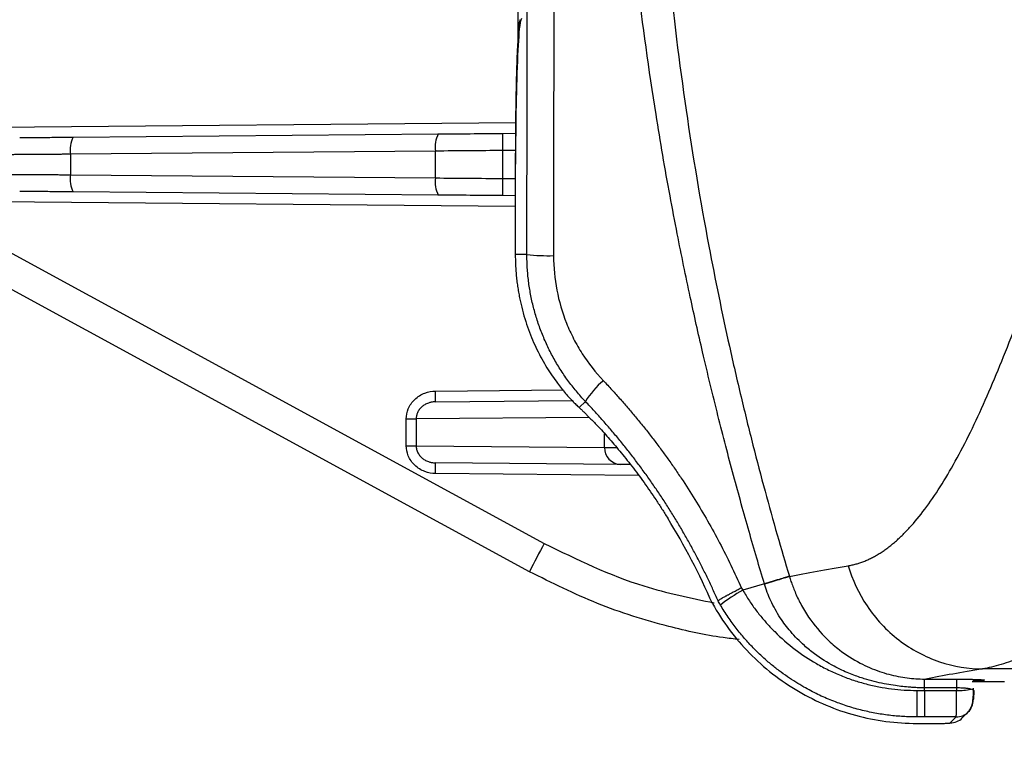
# Model space of a CAD drawing. Header units: millimetres. Extents: x 5 to 597, y 5 to 415.
# Tile 44 of 131: x 292.5 to 301.69, y 127.81 to 134.67. Entities that reach past the tile are written whole.
import ezdxf

# ---------------------------------------------------------------- set-up
doc = ezdxf.new("R2010")
doc.units = ezdxf.units.MM
doc.styles.add('SLDTEXTSTYLE0', font='ARIAL.TTF', dxfattribs={"width": 0.948})
doc.dimstyles.new('SLDDIMSTYLE1', dxfattribs={"dimtxt": 2.5, "dimasz": 2.5, "dimexe": 0, "dimexo": 0.0625, "dimtad": 1, "dimlfac": 5, "dimrnd": 1e-09, "dimzin": 12, "dimdsep": 46, "dimtxsty": 'SLDTEXTSTYLE0', "dimsah": 1, "dimcen": 0.09, "dimadec": 0, "dimazin": 3, "dimtfac": 1, "dimtofl": 0, "dimtmove": 0, "dimatfit": 3, "dimfxl": 1, "dimfrac": 2, "dimtolj": 1, "dimtzin": 12, "dimarcsym": 0})

# ---------------------------------------------------------------- blocks, each defined once
blk = doc.blocks.new('_D_8')
at = {"color": 7, "linetype": 'Continuous', "lineweight": 0}
for p, q in [((290.0907, 135.8086), (290.0907, 117.0195)), ((572.0907, 135.8186), (572.0907, 117.0195)), ((290.0907, 118.0195), (572.0907, 118.0195))]:
    blk.add_line(p, q, dxfattribs=at)
at = {"color": 7, "linetype": 'Continuous', "lineweight": 18}
for points in [[(290.0907, 118.0195), (292.5907, 117.7095), (292.5907, 118.3295)], [(572.0907, 118.0195), (569.5907, 118.3295), (569.5907, 117.7095)]]:
    blk.add_solid(points, dxfattribs=at)
at = {"color": 7, "linetype": 'Continuous', "lineweight": 18, "insert": (423.3292, 121.2421), "char_height": 2.5, "attachment_point": 1, "style": 'SLDTEXTSTYLE0'}
blk.add_mtext('1410', dxfattribs=at)

msp = doc.modelspace()

# ---------------------------------------------------------------- linework, layer by layer
at = {"color": 7, "linetype": 'Continuous', "lineweight": 25}
for p, q in [((297.1507, 134.5131), (297.1507, 135.0321)), ((288.1718, 134.8061), (297.3954, 129.781)), ((297.2571, 129.5176), (288.0335, 134.5426)), ((292.9968, 133.5742), (296.4052, 133.6039)), ((297.0055, 133.6091), (297.1282, 133.6102)), ((296.3802, 133.4439), (292.9718, 133.4142)), ((292.9718, 133.4142), (292.9718, 133.2231)), ((296.3802, 133.1933), (296.3802, 133.4439)), ((297.0055, 133.4491), (297.0055, 133.1881)), ((297.1246, 133.3222), (297.1246, 132.4773)), ((297.1247, 133.3222), (297.1246, 133.3222)), ((297.1247, 133.3222), (297.1247, 132.4773)), ((292.9718, 133.2231), (296.3802, 133.1933)), ((296.4052, 133.0333), (292.9968, 133.0631)), ((297.1246, 133.027), (297.0055, 133.0281)), ((297.1247, 132.4773), (297.1246, 132.4773)), ((297.233, 132.4773), (297.1247, 132.4773)), ((296.3796, 131.1037), (297.6608, 131.1149)), ((297.7799, 131.106), (297.7209, 131.0503)), ((297.6992, 131.0711), (297.7059, 131.0641)), ((296.1062, 130.9434), (296.199, 130.9434)), ((296.1062, 130.6938), (296.1062, 130.9434)), ((296.199, 130.9434), (296.199, 130.6938)), ((296.1062, 130.6938), (296.199, 130.6938)), ((296.199, 130.6938), (297.957, 130.6785)), ((298.1069, 130.5185), (296.3796, 130.5335)), ((298.5481, 130.0167), (298.548, 130.0167)), ((299.6833, 129.4749), (299.6842, 129.472)), ((299.4502, 129.4048), (299.2482, 129.3441)), ((316.3188, 128.6098), (301.4874, 128.6098)), ((301.2454, 128.4092), (301.2455, 128.4323)), ((301.3907, 128.4911), (301.6907, 128.4911)), ((300.945, 128.4092), (301.2454, 128.4092)), ((301.2408, 128.1614), (300.9447, 128.1614)), ((301.185, 128.1057), (301.2408, 128.1614)), ((301.2981, 128.1525), (301.3539, 128.2082)), ((300.8744, 128.101), (301.0451, 128.101)), ((300.8744, 128.1009), (301.0451, 128.1009))]:
    msp.add_line(p, q, dxfattribs=at)
at = {"color": 8, "linetype": 'Continuous', "lineweight": 25}
for p, q in [((291.717, 133.663), (297.1294, 133.7102)), ((297.1274, 133.4502), (297.0055, 133.4491)), ((297.0055, 133.1881), (297.1246, 133.187)), ((297.1246, 132.9271), (291.717, 132.9742)), ((296.3805, 131.2037), (297.5737, 131.2141)), ((297.7209, 131.0503), (297.7277, 131.0435)), ((297.8138, 130.9575), (296.199, 130.9434)), ((297.957, 130.6785), (297.957, 130.8054)), ((298.2746, 130.417), (296.3805, 130.4335)), ((300.8744, 128.101), (300.8744, 128.1009)), ((301.0451, 128.101), (301.0451, 128.1009))]:
    msp.add_line(p, q, dxfattribs=at)
at = {"color": 7, "linetype": 'Continuous', "lineweight": 25}
for centre, radius, start, end in [((293.2332, 133.4553), 0.2646, 153.29471, 188.93535), ((296.6416, 133.485), 0.2646, 153.29471, 188.93535), ((301.5894, 133.5291), 4.5846, 179.0002, 180.9998), ((293.2332, 133.182), 0.2646, 171.06465, 206.70529), ((296.6416, 133.1522), 0.2646, 171.06465, 206.70529), ((301.5894, 133.1081), 4.5846, 179.0002, 180.9998), ((299.2307, 132.4773), 2.106, 180, 181.41879), ((297.4326, 134.4487), 1.9815, 264.2192, 271.41744), ((298.4263, 130.7198), 0.753, 129.53737, 149.14341), ((294.9473, 131.1662), 1.4338, 357.50153, 1.49854), ((298.1127, 130.6741), 0.1557, 178.3955, 267.86827), ((294.9473, 130.471), 1.4338, 358.50146, 2.49847), ((293.0466, 126.6322), 6.4591, 23.6136, 31.60013), ((293.0466, 126.6322), 6.4592, 23.61364, 31.60013), ((301.6122, 127.3995), 4.8428, 150.54325, 154.06392), ((299.9769, 128.0139), 1.5167, 118.71652, 128.15391), ((309.7735, 128.3604), 8.9013, 179.68566, 181.28057), ((301.2614, 128.9951), 0.5862, 268.43273, 281.55621), ((301.2409, 128.3211), 0.1597, 315.05576, 0.07823), ((301.1852, 128.2654), 0.1597, 269.92177, 314.99394)]:
    msp.add_arc(centre, radius, start, end, dxfattribs=at)
at = {"color": 8, "linetype": 'Continuous', "lineweight": 25}
msp.add_arc((301.241, 128.3211), 0.1597, 269.91982, 315.04559, dxfattribs=at)
at = {"color": 7, "linetype": 'Continuous', "lineweight": 25}
for points, knots in [([(299.4502, 129.4048), (299.4263, 129.4847), (299.3779, 129.6472), (299.3061, 129.8956), (299.2337, 130.1527), (299.1611, 130.4187), (299.0884, 130.6934), (299.0158, 130.9771), (298.9437, 131.2697), (298.8562, 131.6385), (298.7514, 132.106), (298.6512, 132.5924), (298.5429, 133.1599), (298.4071, 133.9487), (298.2681, 134.9535), (298.1766, 135.8715), (298.1284, 136.5272), (298.1016, 137.0016), (298.0836, 137.4573), (298.073, 137.8943), (298.0717, 138.1793), (298.071, 138.3186)], [0, 0, 0, 0, 0.027624, 0.056191, 0.085702, 0.116156, 0.147555, 0.179899, 0.213189, 0.247425, 0.305525, 0.371974, 0.412011, 0.496984, 0.637251, 0.748084, 0.80267, 0.855156, 0.905541, 0.953822, 1, 1, 1, 1]), ([(298.3952, 138.3186), (298.3954, 138.2339), (298.3958, 138.0618), (298.3991, 137.7997), (298.4047, 137.5295), (298.4128, 137.2515), (298.4238, 136.9656), (298.4378, 136.6718), (298.4551, 136.3703), (298.4891, 135.8633), (298.5629, 135.0127), (298.7076, 133.8416), (298.9044, 132.665), (299.087, 131.775), (299.2292, 131.157), (299.3407, 130.7054), (299.4537, 130.2757), (299.5669, 129.8676), (299.6452, 129.6036), (299.6833, 129.4749)], [0, 0, 0, 0, 0.028336, 0.057566, 0.087689, 0.118704, 0.150608, 0.1834, 0.217077, 0.251638, 0.353375, 0.502618, 0.646251, 0.752289, 0.806491, 0.858356, 0.90789, 0.955101, 1, 1, 1, 1]), ([(297.1811, 134.6826), (297.1789, 134.6764), (297.1623, 134.6294), (297.1475, 134.3881), (297.1334, 134.0188), (297.1277, 133.6391), (297.1271, 133.4296), (297.1268, 133.3222)], [0, 0, 0, 0, 0.043421, 0.328244, 0.646037, 0.818578, 1, 1, 1, 1]), ([(297.1699, 134.6704), (297.1672, 134.6675), (297.1644, 134.6576), (297.1587, 134.6219), (297.1559, 134.5959), (297.1503, 134.527), (297.1476, 134.484), (297.1425, 134.3821), (297.14, 134.3231), (297.1357, 134.1924), (297.1337, 134.1207), (297.1304, 133.9691), (297.129, 133.8893), (297.1268, 133.7267), (297.126, 133.6441), (297.125, 133.4807), (297.1247, 133.4), (297.1247, 133.3222)], [0, 0, 0, 0, 0.125, 0.125, 0.25, 0.25, 0.375, 0.375, 0.5, 0.5, 0.625, 0.625, 0.75, 0.75, 0.875, 0.875, 1, 1, 1, 1]), ([(300.2329, 129.5733), (300.2451, 129.5756), (300.2696, 129.58), (300.3061, 129.5892), (300.3425, 129.6003), (300.3787, 129.6135), (300.4149, 129.6286), (300.4509, 129.6458), (300.4868, 129.665), (300.5227, 129.6862), (300.5584, 129.7094), (300.594, 129.7347), (300.6296, 129.762), (300.665, 129.7913), (300.7004, 129.8227), (300.7357, 129.856), (300.771, 129.8915), (300.8062, 129.9289), (300.8778, 130.0093), (300.9851, 130.1459), (301.1271, 130.361), (301.2686, 130.6093), (301.4546, 130.9789), (301.6858, 131.513), (301.9167, 132.1336), (302.1056, 132.6839), (302.2247, 133.0455), (302.3207, 133.3435), (302.392, 133.5675), (302.464, 133.7963), (302.5128, 133.953), (302.5372, 134.0314)], [0, 0, 0, 0, 0.014542, 0.029097, 0.043668, 0.058257, 0.072866, 0.087497, 0.102153, 0.116836, 0.131547, 0.14629, 0.161066, 0.175878, 0.190727, 0.205616, 0.220547, 0.235522, 0.250543, 0.312207, 0.374339, 0.437079, 0.500563, 0.624397, 0.750489, 0.813356, 0.877252, 0.907857, 0.93851, 0.969222, 1, 1, 1, 1]), ([(292.4973, 133.5698), (292.5151, 133.57), (292.5402, 133.5702), (292.6047, 133.5707), (292.6442, 133.5711), (292.7337, 133.5719), (292.7838, 133.5723), (292.8885, 133.5732), (292.9431, 133.5737), (292.9968, 133.5742)], [0, 0, 0, 0, 0.25, 0.25, 0.5, 0.5, 0.75, 0.75, 1, 1, 1, 1]), ([(292.9718, 133.4142), (292.9588, 133.4141), (292.9328, 133.4139), (292.8946, 133.4136), (292.8574, 133.4134), (292.8213, 133.4131), (292.7864, 133.4129), (292.7526, 133.4127), (292.7201, 133.4124), (292.6889, 133.4122), (292.659, 133.412), (292.6304, 133.4118), (292.6031, 133.4116), (292.5771, 133.4115), (292.5525, 133.4113), (292.5292, 133.4111), (292.5073, 133.411), (292.4867, 133.4108), (292.4673, 133.4107), (292.4493, 133.4105), (292.4325, 133.4104), (292.4169, 133.4103), (292.4025, 133.4102), (292.3893, 133.4101), (292.3772, 133.41), (292.3663, 133.4099), (292.3563, 133.4099), (292.3504, 133.4098), (292.3475, 133.4098)], [0, 0, 0, 0, 0.04643, 0.092223, 0.137378, 0.181896, 0.225776, 0.269019, 0.311624, 0.353592, 0.394922, 0.435615, 0.47567, 0.515088, 0.553868, 0.592011, 0.629517, 0.666385, 0.702615, 0.738208, 0.773163, 0.807481, 0.841161, 0.874204, 0.906609, 0.938377, 0.969507, 1, 1, 1, 1]), ([(292.3475, 133.2274), (292.352, 133.2274), (292.3613, 133.2273), (292.3779, 133.2272), (292.3969, 133.2271), (292.4186, 133.2269), (292.4432, 133.2267), (292.4706, 133.2265), (292.5011, 133.2263), (292.5346, 133.2261), (292.5712, 133.2258), (292.611, 133.2255), (292.6538, 133.2252), (292.6998, 133.2249), (292.7488, 133.2246), (292.8007, 133.2242), (292.8554, 133.2239), (292.9125, 133.2235), (292.9519, 133.2232), (292.9718, 133.2231)], [0, 0, 0, 0, 0.046896, 0.095283, 0.145161, 0.19653, 0.24939, 0.303741, 0.359583, 0.416916, 0.47574, 0.536055, 0.59786, 0.661157, 0.725944, 0.792222, 0.859991, 0.92925, 1, 1, 1, 1]), ([(292.9968, 133.0631), (292.9431, 133.0635), (292.8885, 133.064), (292.7838, 133.0649), (292.7337, 133.0654), (292.6442, 133.0661), (292.6047, 133.0665), (292.5402, 133.0671), (292.5151, 133.0673), (292.4973, 133.0674)], [0, 0, 0, 0, 0.25, 0.25, 0.5, 0.5, 0.75, 0.75, 1, 1, 1, 1]), ([(297.7799, 131.106), (297.7653, 131.1217), (297.7361, 131.153), (297.6943, 131.2017), (297.654, 131.2515), (297.6155, 131.3026), (297.5786, 131.3547), (297.5436, 131.4079), (297.5103, 131.4622), (297.4788, 131.5173), (297.4491, 131.5734), (297.4213, 131.6303), (297.3953, 131.6879), (297.3713, 131.7462), (297.3491, 131.8052), (297.3288, 131.8647), (297.3105, 131.9247), (297.2941, 131.9852), (297.2796, 132.046), (297.2671, 132.1072), (297.2565, 132.1686), (297.2479, 132.2302), (297.2412, 132.2919), (297.2365, 132.3537), (297.2335, 132.4155), (297.2332, 132.4567), (297.233, 132.4773)], [0, 0, 0, 0, 0.042578, 0.085074, 0.127486, 0.169816, 0.212064, 0.254231, 0.296318, 0.338324, 0.380251, 0.422099, 0.463868, 0.505559, 0.547174, 0.588711, 0.630172, 0.671558, 0.712869, 0.754106, 0.795269, 0.836359, 0.877376, 0.918322, 0.959196, 1, 1, 1, 1]), ([(297.1254, 132.4251), (297.126, 132.4054), (297.1273, 132.3662), (297.1314, 132.308), (297.1368, 132.2512), (297.1437, 132.1956), (297.152, 132.1413), (297.1615, 132.0885), (297.1721, 132.037), (297.1968, 131.931), (297.2441, 131.7769), (297.3257, 131.5861), (297.4188, 131.4178), (297.4981, 131.3024), (297.5565, 131.2273), (297.5948, 131.1813), (297.6316, 131.14), (297.6668, 131.1029), (297.6884, 131.0817), (297.6992, 131.0711)], [0, 0, 0, 0, 0.033425, 0.066228, 0.098421, 0.130021, 0.161044, 0.191507, 0.221428, 0.250827, 0.378027, 0.500678, 0.62604, 0.750063, 0.800473, 0.850479, 0.900272, 0.950047, 1, 1, 1, 1]), ([(297.4816, 132.4678), (297.4815, 132.3596), (297.492, 132.2512), (297.5325, 132.041), (297.5624, 131.9385), (297.6222, 131.7887), (297.6448, 131.7393), (297.6939, 131.6438), (297.7206, 131.5975), (297.8069, 131.4628), (297.8727, 131.3788), (297.947, 131.3006)], [0, 0, 0, 0, 0.25, 0.25, 0.5, 0.5, 0.625, 0.625, 0.75, 0.75, 1, 1, 1, 1]), ([(305.0717, 131.6277), (305.0421, 131.5912), (304.9832, 131.5186), (304.8958, 131.4125), (304.8096, 131.309), (304.7247, 131.2084), (304.641, 131.1104), (304.5586, 131.0151), (304.4774, 130.9224), (304.3974, 130.8323), (304.3188, 130.7448), (304.2413, 130.6597), (304.1652, 130.5772), (304.0902, 130.497), (303.8652, 130.2593), (303.5061, 129.9011), (303.0253, 129.4735), (302.5825, 129.1322), (302.2677, 128.9311), (302.067, 128.8217), (301.9574, 128.7673), (301.853, 128.7207), (301.7538, 128.6818), (301.6598, 128.6504), (301.5707, 128.6258), (301.515, 128.6151), (301.4874, 128.6098)], [0, 0, 0, 0, 0.020364, 0.04053, 0.060498, 0.080267, 0.099837, 0.11921, 0.138384, 0.15736, 0.176138, 0.194718, 0.2131, 0.231284, 0.249271, 0.37795, 0.50084, 0.629009, 0.75015, 0.787266, 0.823902, 0.860062, 0.895749, 0.930965, 0.965714, 1, 1, 1, 1]), ([(297.947, 131.3006), (297.9737, 131.2721), (298.0272, 131.2152), (298.1055, 131.1282), (298.1823, 131.0402), (298.2574, 130.9509), (298.3309, 130.8604), (298.4028, 130.7688), (298.4731, 130.6758), (298.5418, 130.5817), (298.6089, 130.4863), (298.6965, 130.3572), (298.8019, 130.1931), (298.9214, 129.992), (299.0336, 129.7871), (299.1393, 129.5785), (299.2036, 129.4364), (299.2358, 129.3653)], [0, 0, 0, 0, 0.050288, 0.100451, 0.150513, 0.200496, 0.250422, 0.300314, 0.350195, 0.400089, 0.450018, 0.500005, 0.600327, 0.700286, 0.800081, 0.899917, 1, 1, 1, 1]), ([(296.1062, 130.9434), (296.1062, 130.9739), (296.112, 131.0068), (296.1387, 131.0706), (296.1596, 131.1012), (296.2131, 131.1519), (296.2455, 131.1719), (296.3131, 131.1976), (296.3481, 131.2034), (296.3805, 131.2037)], [0, 0, 0, 0, 0.25, 0.25, 0.5, 0.5, 0.75, 0.75, 1, 1, 1, 1]), ([(296.3796, 131.1037), (296.3726, 131.1034), (296.3593, 131.1029), (296.3411, 131.0999), (296.326, 131.0963), (296.305, 131.0896), (296.2795, 131.0776), (296.2507, 131.0567), (296.2277, 131.0317), (296.211, 131.0032), (296.2009, 130.9736), (296.1996, 130.9534), (296.199, 130.9434)], [0, 0, 0, 0, 0.0802803, 0.1497653, 0.2084543, 0.2563489, 0.3987535, 0.5239296, 0.6548736, 0.776526, 0.8896201, 1, 1, 1, 1]), ([(299.0174, 129.2457), (299.0018, 129.2807), (298.9706, 129.3508), (298.9214, 129.455), (298.8703, 129.5588), (298.8172, 129.6619), (298.762, 129.7644), (298.7048, 129.8661), (298.6456, 129.9672), (298.5844, 130.0674), (298.5212, 130.1669), (298.456, 130.2655), (298.3888, 130.3631), (298.3196, 130.4599), (298.2484, 130.5556), (298.1752, 130.6503), (298.1001, 130.7438), (298.023, 130.8363), (297.9439, 130.9276), (297.863, 131.0177), (297.8076, 131.0766), (297.7799, 131.106)], [0, 0, 0, 0, 0.0510815, 0.1023315, 0.1537508, 0.20534, 0.2570998, 0.3090308, 0.3611337, 0.4134092, 0.4658578, 0.5184802, 0.571277, 0.6242488, 0.6773961, 0.7307197, 0.78422, 0.8378976, 0.8917531, 0.9457871, 1, 1, 1, 1]), ([(297.7059, 131.0641), (297.7064, 131.0636), (297.7083, 131.0618), (297.7154, 131.0551), (297.7224, 131.0485), (297.7277, 131.0434)], [0, 0, 0, 0, 0.064696, 0.281802, 1, 1, 1, 1]), ([(297.7209, 131.0503), (297.728, 131.0437), (297.742, 131.0305), (297.7645, 131.0089), (297.7878, 130.9861), (297.8122, 130.9618), (297.8375, 130.9361), (297.8637, 130.909), (297.9136, 130.8566), (297.9908, 130.7722), (298.0996, 130.6454), (298.2125, 130.5045), (298.3079, 130.3765), (298.3834, 130.2695), (298.4393, 130.1871), (298.4945, 130.1029), (298.5302, 130.0455), (298.5481, 130.0167)], [0, 0, 0, 0, 0.035906, 0.071653, 0.107288, 0.142862, 0.178422, 0.214019, 0.249701, 0.374904, 0.499643, 0.624697, 0.749712, 0.812182, 0.874535, 0.93705, 1, 1, 1, 1]), ([(296.3805, 130.4335), (296.3481, 130.4338), (296.3131, 130.4397), (296.2455, 130.4654), (296.2131, 130.4853), (296.1596, 130.536), (296.1387, 130.5667), (296.112, 130.6304), (296.1062, 130.6633), (296.1062, 130.6938)], [0, 0, 0, 0, 0.25, 0.25, 0.5, 0.5, 0.75, 0.75, 1, 1, 1, 1]), ([(296.199, 130.6938), (296.1992, 130.6881), (296.1996, 130.6767), (296.2029, 130.6595), (296.2082, 130.6425), (296.2158, 130.6259), (296.2256, 130.6099), (296.2376, 130.5947), (296.2548, 130.5776), (296.2795, 130.5596), (296.3097, 130.5455), (296.3438, 130.5358), (296.3664, 130.5344), (296.3796, 130.5335)], [0, 0, 0, 0, 0.062912, 0.127154, 0.192977, 0.260613, 0.330277, 0.402166, 0.476458, 0.601536, 0.743958, 0.8504, 1, 1, 1, 1]), ([(298.1969, 130.5177), (298.1918, 130.5177), (298.1486, 130.5181), (298.1264, 130.5183), (298.1069, 130.5185)], [0, 0, 0, 0, 0.11812, 1, 1, 1, 1]), ([(300.2329, 129.5733), (300.2704, 129.4455), (300.3288, 129.3167), (300.4885, 129.0785), (300.5897, 128.9695), (300.8217, 128.7913), (300.9521, 128.7223), (301.2201, 128.6321), (301.3571, 128.6108), (301.4874, 128.6098)], [0, 0, 0, 0, 0.25, 0.25, 0.5, 0.5, 0.75, 0.75, 1, 1, 1, 1]), ([(299.2162, 128.8843), (299.1655, 128.8897), (298.9435, 128.9137), (298.497, 129.0146), (297.8844, 129.2037), (297.4662, 129.4129), (297.2571, 129.5176)], [0, 0, 0, 0, 0.073963, 0.32348, 0.661736, 1, 1, 1, 1]), ([(299.6833, 129.4749), (299.6785, 129.4735), (299.6696, 129.4708), (299.6428, 129.4627), (299.6249, 129.4573), (299.5822, 129.4445), (299.5574, 129.4371), (299.5049, 129.4213), (299.4772, 129.413), (299.4502, 129.4048)], [0, 0, 0, 0, 0.25, 0.25, 0.5, 0.5, 0.75, 0.75, 1, 1, 1, 1]), ([(299.6843, 129.472), (299.6796, 129.4706), (299.6706, 129.4679), (299.6438, 129.4599), (299.6259, 129.4545), (299.5832, 129.4417), (299.5584, 129.4342), (299.5059, 129.4185), (299.4782, 129.4102), (299.4512, 129.402)], [0, 0, 0, 0, 0.25, 0.25, 0.5, 0.5, 0.75, 0.75, 1, 1, 1, 1]), ([(299.6843, 129.472), (299.6889, 129.4571), (299.6986, 129.426), (299.7159, 129.378), (299.7365, 129.3266), (299.7611, 129.2721), (299.7901, 129.2146), (299.8242, 129.1547), (299.8984, 129.0385), (300.0054, 128.9107), (300.169, 128.7685), (300.3318, 128.6641), (300.4909, 128.5956), (300.6117, 128.5588), (300.698, 128.5389), (300.7824, 128.5253), (300.8645, 128.517), (300.9184, 128.5156), (300.9448, 128.5149)], [0, 0, 0, 0, 0.027458, 0.057431, 0.08998, 0.125162, 0.163027, 0.203614, 0.246951, 0.407002, 0.496656, 0.631424, 0.748585, 0.802533, 0.854651, 0.904926, 0.953365, 1, 1, 1, 1]), ([(299.2358, 129.3653), (299.2287, 129.3616), (299.2148, 129.3545), (299.1948, 129.3441), (299.1762, 129.3344), (299.159, 129.3254), (299.1434, 129.3172), (299.1293, 129.3097), (299.1168, 129.3031), (299.1058, 129.2973), (299.0963, 129.2922), (299.0881, 129.2878), (299.0728, 129.2794), (299.0525, 129.2681), (299.0328, 129.2566), (299.0204, 129.2488), (299.0184, 129.2467), (299.0174, 129.2457)], [0, 0, 0, 0, 0.059511, 0.117047, 0.172243, 0.224775, 0.274365, 0.320783, 0.363844, 0.403406, 0.439363, 0.471641, 0.500195, 0.630223, 0.758009, 0.881755, 1, 1, 1, 1]), ([(299.2482, 129.3441), (299.2582, 129.3273), (299.278, 129.294), (299.3094, 129.2457), (299.3414, 129.1992), (299.3743, 129.1546), (299.4077, 129.1118), (299.4416, 129.0708), (299.4761, 129.0316), (299.5108, 128.994), (299.5934, 128.9096), (299.7298, 128.7908), (299.9026, 128.6762), (300.0483, 128.5988), (300.1645, 128.5468), (300.2819, 128.5035), (300.3999, 128.4686), (300.5183, 128.4419), (300.6366, 128.4231), (300.7546, 128.4115), (300.8332, 128.41), (300.8723, 128.4092)], [0, 0, 0, 0, 0.0299468, 0.0593131, 0.0881094, 0.1163465, 0.1440348, 0.1711845, 0.1978057, 0.2239082, 0.2495019, 0.3784414, 0.4997767, 0.5658546, 0.6306871, 0.694389, 0.757076, 0.8188639, 0.8798693, 0.940209, 1, 1, 1, 1]), ([(300.4056, 128.5114), (300.3889, 128.5165), (300.3534, 128.5272), (300.2975, 128.5466), (300.2361, 128.5705), (300.1694, 128.5999), (300.0598, 128.6547), (299.9416, 128.7295), (299.8068, 128.8387), (299.6973, 128.9504), (299.6096, 129.0671), (299.5503, 129.1652), (299.5101, 129.2446), (299.4767, 129.3231), (299.4595, 129.3761), (299.4511, 129.402)], [0, 0, 0, 0, 0.038442, 0.081843, 0.130271, 0.183801, 0.242518, 0.400376, 0.490875, 0.624752, 0.74407, 0.81196, 0.877283, 0.939979, 1, 1, 1, 1]), ([(298.965, 129.2195), (299.0593, 129.0517), (299.1759, 128.8956), (299.4466, 128.6194), (299.6004, 128.4994), (299.9342, 128.3037), (300.114, 128.2281), (300.4878, 128.1267), (300.6815, 128.101), (300.8744, 128.101)], [0, 0, 0, 0, 0.25, 0.25, 0.5, 0.5, 0.75, 0.75, 1, 1, 1, 1]), ([(300.8744, 128.1614), (300.8531, 128.1616), (300.8103, 128.162), (300.7457, 128.165), (300.6806, 128.1699), (300.615, 128.1769), (300.5489, 128.1861), (300.4824, 128.1974), (300.4156, 128.2109), (300.3487, 128.2267), (300.2816, 128.2449), (300.2146, 128.2655), (300.1477, 128.2885), (300.0809, 128.314), (300.0144, 128.3419), (299.9483, 128.3724), (299.8827, 128.4054), (299.8141, 128.4429), (299.7417, 128.4862), (299.6647, 128.5367), (299.5857, 128.5937), (299.5054, 128.6575), (299.4244, 128.7288), (299.3434, 128.8077), (299.2634, 128.8948), (299.1852, 128.9904), (299.1092, 129.0943), (299.0633, 129.1687), (299.0399, 129.2066)], [0, 0, 0, 0, 0.028898, 0.058129, 0.087689, 0.117573, 0.147778, 0.178298, 0.209128, 0.240264, 0.271701, 0.303438, 0.335476, 0.367817, 0.40046, 0.433406, 0.466655, 0.500209, 0.539536, 0.58124, 0.62532, 0.671773, 0.720597, 0.771789, 0.825344, 0.88125, 0.93948, 1, 1, 1, 1]), ([(300.9448, 128.4323), (300.9258, 128.4327), (300.8917, 128.4334), (300.8464, 128.4362), (300.798, 128.4399), (300.7417, 128.4452), (300.6685, 128.4543), (300.5876, 128.4675), (300.4979, 128.486), (300.4371, 128.5027), (300.4056, 128.5114)], [0, 0, 0, 0, 0.104212, 0.187137, 0.248823, 0.370814, 0.497709, 0.653437, 0.82075, 1, 1, 1, 1]), ([(300.9448, 128.4323), (300.9448, 128.453), (300.9449, 128.4749), (300.9449, 128.5059), (300.9449, 128.5141), (300.9448, 128.5149)], [0, 0, 0, 0, 0.5, 0.5, 1, 1, 1, 1]), ([(301.2455, 128.5149), (301.2715, 128.5149), (301.2972, 128.5147), (301.3476, 128.5142), (301.3708, 128.5138), (301.4143, 128.5127), (301.4333, 128.5121), (301.4663, 128.5106), (301.4792, 128.5097), (301.4983, 128.5079), (301.5037, 128.507), (301.5056, 128.5055), (301.5051, 128.505), (301.5019, 128.504), (301.4993, 128.5036), (301.4915, 128.5026), (301.4866, 128.5021), (301.4745, 128.5012), (301.4675, 128.5008), (301.4423, 128.4994), (301.4218, 128.4987), (301.3977, 128.4981)], [0, 0, 0, 0, 0.125, 0.125, 0.25, 0.25, 0.375, 0.375, 0.5, 0.5, 0.625, 0.625, 0.6875, 0.6875, 0.75, 0.75, 0.8125, 0.8125, 0.875, 0.875, 1, 1, 1, 1]), ([(301.2455, 128.4323), (301.2455, 128.4529), (301.2455, 128.4749), (301.2455, 128.5059), (301.2455, 128.5141), (301.2455, 128.5149)], [0, 0, 0, 0, 0.5, 0.5, 1, 1, 1, 1]), ([(301.3789, 128.4208), (301.3756, 128.4216), (301.3693, 128.423), (301.3583, 128.425), (301.3465, 128.4267), (301.334, 128.4282), (301.3178, 128.4298), (301.297, 128.4312), (301.2715, 128.4322), (301.2541, 128.4322), (301.2455, 128.4323)], [0, 0, 0, 0, 0.108642, 0.213686, 0.315186, 0.413202, 0.507803, 0.675017, 0.838922, 1, 1, 1, 1]), ([(301.3539, 128.2082), (301.3638, 128.2214), (301.383, 128.2469), (301.3957, 128.3018), (301.4019, 128.3629), (301.4027, 128.4084), (301.4032, 128.4314)], [0, 0, 0, 0, 0.266449, 0.515676, 0.755501, 1, 1, 1, 1]), ([(300.945, 128.4092), (300.9449, 128.3421), (300.9449, 128.2795), (300.9448, 128.1902), (300.9447, 128.1638), (300.9447, 128.1614)], [0, 0, 0, 0, 0.5, 0.5, 1, 1, 1, 1]), ([(301.2408, 128.1614), (301.2409, 128.162), (301.2412, 128.163), (301.2416, 128.1671), (301.2419, 128.1731), (301.2423, 128.1808), (301.2426, 128.19), (301.2429, 128.2006), (301.2432, 128.2125), (301.2435, 128.2253), (301.2438, 128.2391), (301.244, 128.2535), (301.2442, 128.2686), (301.2445, 128.284), (301.2446, 128.2997), (301.2448, 128.3156), (301.2449, 128.3316), (301.2451, 128.3475), (301.2452, 128.3633), (301.2453, 128.3788), (301.2453, 128.3941), (301.2454, 128.4042), (301.2454, 128.4092)], [0, 0, 0, 0, 0.062796, 0.124246, 0.184348, 0.243104, 0.300513, 0.356575, 0.41129, 0.464658, 0.516679, 0.567352, 0.616679, 0.664659, 0.711292, 0.756577, 0.800515, 0.843107, 0.884351, 0.924248, 0.962797, 1, 1, 1, 1]), ([(301.405, 128.4075), (301.405, 128.4075), (301.4052, 128.4075), (301.4051, 128.4088), (301.404, 128.4111), (301.4003, 128.4141), (301.3922, 128.4175), (301.3835, 128.4197), (301.3789, 128.4208)], [0, 0, 0, 0, 0.032041, 0.1227383, 0.2481489, 0.4987776, 0.7325928, 1, 1, 1, 1]), ([(301.405, 128.4075), (301.4047, 128.3842), (301.4041, 128.3618), (301.4025, 128.3306), (301.4015, 128.3222), (301.4007, 128.3213)], [0, 0, 0, 0, 0.5, 0.5, 1, 1, 1, 1]), ([(301.0451, 128.101), (301.0613, 128.101), (301.0787, 128.1011), (301.1125, 128.1015), (301.1288, 128.1019), (301.1559, 128.1028), (301.1667, 128.1034), (301.1809, 128.1045), (301.1844, 128.1051), (301.185, 128.1057)], [0, 0, 0, 0, 0.25, 0.25, 0.5, 0.5, 0.75, 0.75, 1, 1, 1, 1])]:
    msp.add_open_spline(points, degree=3, knots=knots, dxfattribs=at)
for points in [[(297.233, 132.4773), (297.2339, 133.2319), (297.2346, 133.9866), (297.2351, 134.7414)], [(297.4832, 134.753), (297.4828, 133.9912), (297.4823, 133.2294), (297.4816, 132.4678)], [(296.4052, 133.6039), (296.6033, 133.6056), (296.8046, 133.6074), (297.0055, 133.6091)], [(297.0055, 133.4491), (296.796, 133.4474), (296.5868, 133.4457), (296.3802, 133.4439)], [(296.3802, 133.1933), (296.5868, 133.1916), (296.796, 133.1898), (297.0055, 133.1881)], [(297.0055, 133.0281), (296.8046, 133.0298), (296.6033, 133.0316), (296.4052, 133.0333)], [(297.6992, 131.0711), (297.7062, 131.0644), (297.7134, 131.0574), (297.7209, 131.0503)], [(299.6842, 129.472), (299.8469, 129.5057), (300.0299, 129.5395), (300.2329, 129.5733)], [(299.2358, 129.3653), (299.2399, 129.3582), (299.244, 129.3511), (299.2482, 129.3441)], [(299.4511, 129.402), (299.4507, 129.4029), (299.4505, 129.4039), (299.4502, 129.4048)], [(298.965, 129.2195), (298.9649, 129.2195), (298.9649, 129.2195), (298.9649, 129.2195)], [(299.0173, 129.2456), (299.0174, 129.2456), (299.0174, 129.2457), (299.0174, 129.2457)], [(299.0399, 129.2066), (299.0323, 129.2195), (299.0247, 129.2325), (299.0173, 129.2456)], [(301.4874, 128.6098), (301.2926, 128.5783), (301.1163, 128.5467), (300.9587, 128.5149)], [(300.9448, 128.5149), (300.9494, 128.5149), (300.9539, 128.5149), (300.9584, 128.5149)], [(301.2455, 128.4323), (301.1453, 128.4323), (301.0451, 128.4323), (300.9448, 128.4323)], [(300.945, 128.4092), (300.9449, 128.4169), (300.9449, 128.4246), (300.9448, 128.4323)], [(300.9587, 128.5149), (301.0551, 128.5149), (301.1503, 128.5149), (301.2455, 128.5149)], [(300.8723, 128.4092), (300.8965, 128.4092), (300.9207, 128.4092), (300.945, 128.4092)], [(300.9447, 128.1614), (300.9212, 128.1614), (300.8978, 128.1614), (300.8744, 128.1614)]]:
    msp.add_open_spline(points, degree=3, dxfattribs=at)
at = {"color": 8, "linetype": 'Continuous', "lineweight": 25}
for points, knots in [([(297.957, 130.6785), (297.9792, 130.6783), (298.0066, 130.6781), (298.0598, 130.6777), (298.0698, 130.6776)], [0, 0, 0, 0, 0.811858, 1, 1, 1, 1]), ([(297.3954, 129.781), (297.6996, 129.6325), (298.2076, 129.3845), (298.7604, 129.2721), (298.9822, 129.227)], [0, 0, 0, 0, 0.598726, 1, 1, 1, 1])]:
    msp.add_open_spline(points, degree=3, knots=knots, dxfattribs=at)

# ---------------------------------------------------------------- dimensions: what is measured, and where the dimension line sits
at = {"color": 7, "linetype": 'Continuous', "lineweight": 18}
dim = msp.add_linear_dim(base=(572.0907, 118.0195), p1=(290.0907, 136.8086), p2=(572.0907, 136.8186), dimstyle='SLDDIMSTYLE1', dxfattribs=at)
dim.commit()
dim.dimension.update_dxf_attribs({"geometry": '_D_8', "text_midpoint": (427.1486, 118.0195), "dimtype": 160})

doc.saveas('drawing.dxf')
